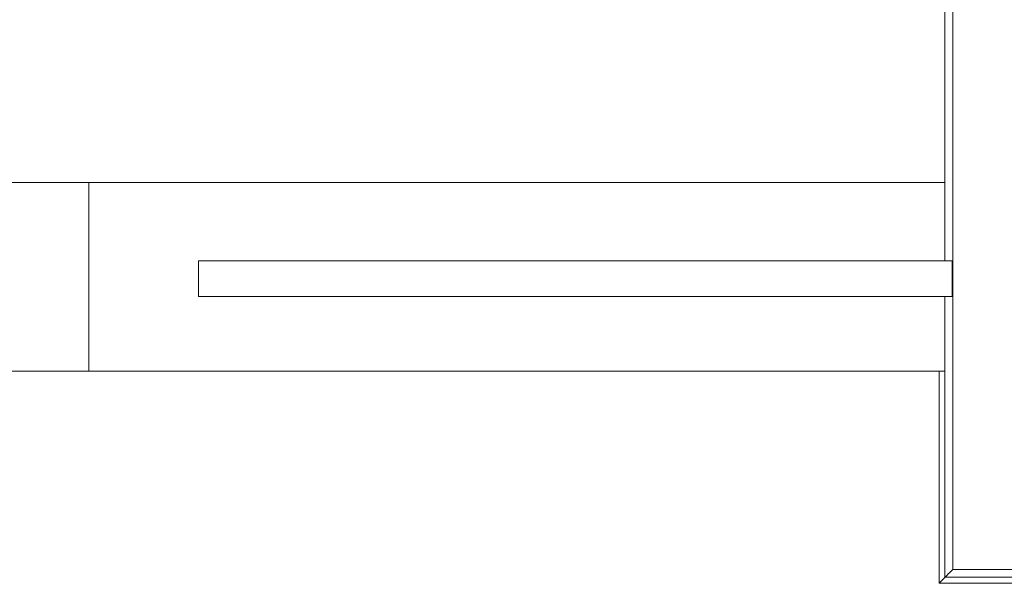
# Model space of a CAD drawing. Header units: inches. Extents: x 118 to 670, y -3413 to -2908.
# Tile 2 of 20: x 205 to 246, y -3353 to -3329. Entities that reach past the tile are written whole.
import ezdxf

# ---------------------------------------------------------------- set-up
doc = ezdxf.new("R2010")
doc.units = ezdxf.units.IN
doc.header["$MEASUREMENT"] = 0
doc.layers.add('A-FLOR-HRAL', color=11, linetype='Continuous', lineweight=18)
doc.layers.add('Q-CASE', color=31, linetype='Continuous', lineweight=40)

# ---------------------------------------------------------------- blocks, each defined once
blk = doc.blocks.new('Casework 195 - Casework 2-721859-UNIT 3 - LOWER LEVEL')
at = {"layer": 'Q-CASE', "color": 8, "lineweight": 18}
for p, q in [((243.591, -3353.321), (243.591, -3344.314)), ((243.591, -3353.321), (243.849, -3353.062)), ((249.225, -3353.321), (243.591, -3353.321))]:
    blk.add_line(p, q, dxfattribs=at)
blk = doc.blocks.new('Casework 197 - Casework 11-723036-UNIT 3 - LOWER LEVEL')
at = {"layer": 'Q-CASE', "color": 8, "lineweight": 18}
for p, q in [((243.841, -3328.807), (243.841, -3339.402)), ((244.173, -3328.807), (244.173, -3352.492)), ((243.841, -3340.902), (243.841, -3352.824)), ((244.173, -3352.492), (249.568, -3352.492)), ((243.841, -3352.824), (249.431, -3352.824))]:
    blk.add_line(p, q, dxfattribs=at)
blk.add_open_spline([(243.842, -3352.824), (243.845, -3352.82), (243.886, -3352.779), (244.029, -3352.636), (244.129, -3352.536), (244.156, -3352.509)], degree=3, knots=[0.5555556, 0.5555556, 0.5555556, 0.5555556, 0.6666667, 0.7777778, 0.8131677, 0.8131677, 0.8131677, 0.8131677], dxfattribs=at)
blk = doc.blocks.new('Casework 198 - Casework 7-753394-UNIT 3 - LOWER LEVEL')
at = {"layer": 'Q-CASE', "color": 8, "lineweight": 18}
for p, q in [((117.787, -3329.234), (207.488, -3329.234)), ((207.488, -3329.234), (243.845, -3329.234)), ((207.488, -3329.234), (207.488, -3337.232)), ((207.488, -3337.232), (117.787, -3337.232)), ((243.845, -3337.232), (207.488, -3337.232))]:
    blk.add_line(p, q, dxfattribs=at)
blk = doc.blocks.new('Top Rail Type - Top Rail_Internal_-754325-UNIT 3 - LOWER LEVEL')
at = {"layer": 'A-FLOR-HRAL', "color": 8}
for p, q in [((244.147, -3339.641), (212.147, -3339.641)), ((212.147, -3340.483), (212.147, -3340.299)), ((244.147, -3340.299), (244.147, -3340.483)), ((212.147, -3341.141), (244.147, -3341.141))]:
    blk.add_line(p, q, dxfattribs=at)
blk = doc.blocks.new('Top Rail Type - Top Rail_Internal_-V2-UNIT 3 - LOWER LEVEL')
at = {"layer": 'A-FLOR-HRAL', "color": 8}
for p, q in [((212.147, -3339.641), (212.147, -3341.141)), ((212.147, -3339.641), (244.147, -3339.641)), ((244.147, -3339.641), (244.147, -3341.141)), ((212.147, -3341.141), (244.147, -3341.141))]:
    blk.add_line(p, q, dxfattribs=at)

msp = doc.modelspace()

# ---------------------------------------------------------------- block references
at = {"layer": 'A-FLOR-HRAL', "color": 8}
for name in ['Top Rail Type - Top Rail_Internal_-754325-UNIT 3 - LOWER LEVEL', 'Top Rail Type - Top Rail_Internal_-V2-UNIT 3 - LOWER LEVEL']:
    msp.add_blockref(name, (0, 0), dxfattribs=at)
at = {"layer": 'Q-CASE', "color": 8, "lineweight": 18}
for name, p in [('Casework 195 - Casework 2-721859-UNIT 3 - LOWER LEVEL', (0, 0)), ('Casework 197 - Casework 11-723036-UNIT 3 - LOWER LEVEL', (0, -0.239)), ('Casework 198 - Casework 7-753394-UNIT 3 - LOWER LEVEL', (0, -7.082))]:
    msp.add_blockref(name, p, dxfattribs=at)

doc.saveas('drawing.dxf')
